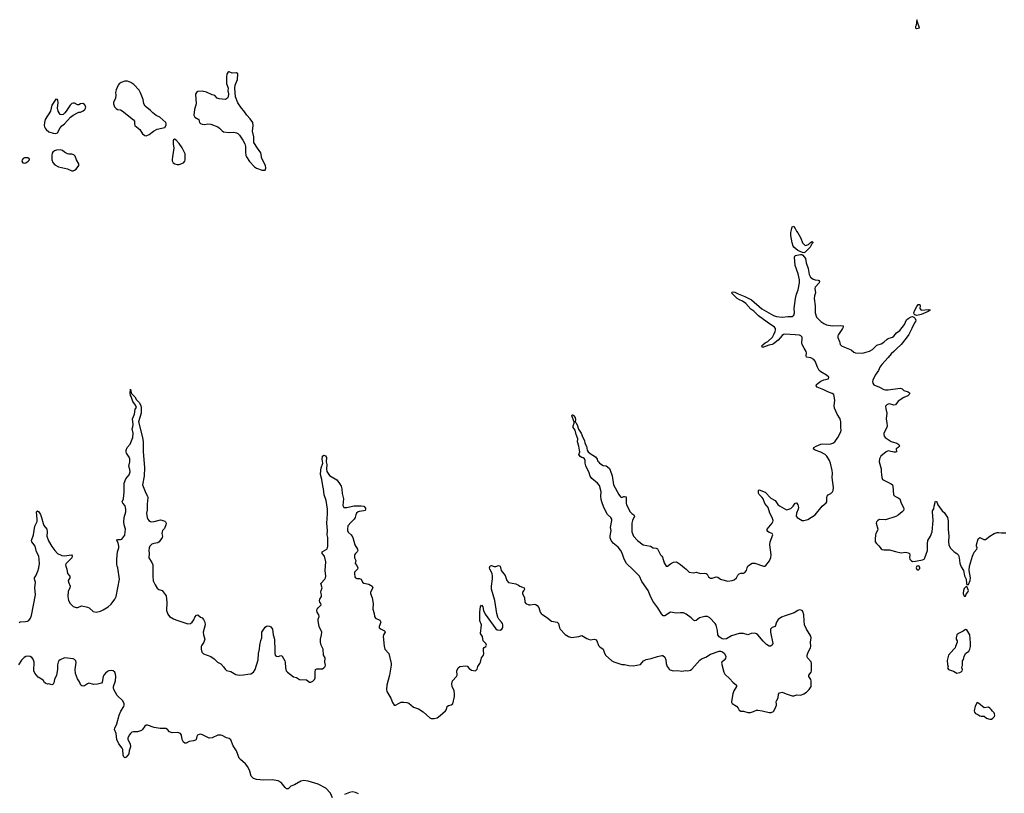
# Model space of a CAD drawing. Header units: inches. Extents: x 1474254 to 1647085, y 640389 to 772279.
# Tile 42 of 85: x 1551563 to 1565311, y 711478 to 722286. Entities that reach past the tile are written whole.
import ezdxf

# ---------------------------------------------------------------- set-up
doc = ezdxf.new("R2010")
doc.units = ezdxf.units.IN
doc.header["$MEASUREMENT"] = 0
for name, color, linetype in [('B5751', 7, 'Continuous'), ('B5752', 7, 'Continuous'), ('B5761', 7, 'Continuous'), ('B5762', 7, 'Continuous')]:
    doc.layers.add(name, color=color, linetype=linetype)

msp = doc.modelspace()

# ---------------------------------------------------------------- linework, layer by layer
at = {"layer": 'B5751', "color": 6, "elevation": 700}
for points in [[(1551555, 713865), (1551570, 713875), (1551643, 713877), (1551670, 713882), (1551690, 713892), (1551716, 713924), (1551730, 713964), (1551782, 714250), (1551776, 714350), (1551784, 714430), (1551769, 714470), (1551772, 714490), (1551790, 714518), (1551816, 714584), (1551830, 714630), (1551839, 714690), (1551837, 714743), (1551830, 714790), (1551799, 714850), (1551779, 714930), (1551733, 714990), (1551729, 715010), (1551757, 715090), (1551775, 715210), (1551805, 715275), (1551808, 715310), (1551799, 715410), (1551810, 715426), (1551830, 715409), (1551853, 715373), (1551870, 715330), (1551889, 715249), (1551902, 715222), (1551942, 715170), (1551948, 715130), (1551944, 715070), (1551965, 715005), (1552010, 714928), (1552053, 714870), (1552091, 714830), (1552150, 714801), (1552190, 714795), (1552288, 714808), (1552296, 714796), (1552290, 714770), (1552214, 714690), (1552205, 714670), (1552206, 714650), (1552220, 714610), (1552230, 714550), (1552262, 714510), (1552262, 714490), (1552241, 714450), (1552243, 714430), (1552268, 714370), (1552264, 714350), (1552242, 714298), (1552235, 714230), (1552244, 714170), (1552266, 714130), (1552310, 714089), (1552350, 714073), (1552370, 714075), (1552430, 714098), (1552510, 714080), (1552534, 714070), (1552590, 714019), (1552630, 714009), (1552690, 714023), (1552730, 714041), (1552797, 714083), (1552840, 714120), (1552890, 714190), (1552908, 714230), (1552958, 714470), (1552935, 714630), (1552925, 714650), (1552918, 714678), (1552919, 714750), (1552929, 714850), (1552948, 714910), (1552949, 714930), (1552936, 714976), (1552920, 715010), (1552930, 715025), (1552970, 715025), (1552990, 715031), (1553030, 715083), (1553038, 715130), (1553039, 715170), (1553021, 715230), (1553018, 715270), (1553021, 715330), (1553046, 715410), (1553045, 715450), (1553034, 715494), (1553002, 715530), (1552992, 715550), (1553014, 715590), (1553021, 715690), (1553020, 715810), (1553046, 715870), (1553093, 715927), (1553105, 715970), (1553101, 716001), (1553086, 716050), (1553101, 716110), (1553102, 716150), (1553093, 716173), (1553055, 716230), (1553049, 716250), (1553050, 716270), (1553066, 716310), (1553104, 716356), (1553143, 716450), (1553147, 716510), (1553136, 716570), (1553144, 716596), (1553149, 716630), (1553139, 716710), (1553166, 716774), (1553177, 716843), (1553195, 716870), (1553181, 716901), (1553144, 716950), (1553121, 717021), (1553110, 717038), (1553106, 717070), (1553110, 717122), (1553114, 717090), (1553124, 717064), (1553170, 717018), (1553196, 716976), (1553234, 716934), (1553255, 716890), (1553258, 716870), (1553260, 716790), (1553224, 716670), (1553277, 716450), (1553285, 716390), (1553289, 716250), (1553308, 716028), (1553302, 715910), (1553278, 715790), (1553326, 715670), (1553347, 715630), (1553351, 715611), (1553343, 715517), (1553345, 715435), (1553336, 715390), (1553345, 715330), (1553353, 715310), (1553368, 715290), (1553390, 715276), (1553410, 715273), (1553443, 715277), (1553530, 715298), (1553550, 715295), (1553590, 715278), (1553599, 715270), (1553607, 715250), (1553606, 715230), (1553583, 715177), (1553559, 715150), (1553552, 715130), (1553550, 715110), (1553559, 715070), (1553553, 715050), (1553509, 714990), (1553490, 714978), (1553434, 714970), (1553410, 714958), (1553381, 714930), (1553372, 714908), (1553368, 714870), (1553372, 714828), (1553366, 714770), (1553410, 714702), (1553422, 714670), (1553422, 714510), (1553429, 714449), (1553455, 714390), (1553482, 714342), (1553505, 714325), (1553551, 714310), (1553610, 714235), (1553616, 714150), (1553614, 714034), (1553630, 713981), (1553657, 713950), (1553710, 713916), (1553742, 713902), (1553910, 713844), (1553950, 713851), (1553973, 713867), (1553997, 713903), (1554010, 713939), (1554030, 713967), (1554051, 713970), (1554090, 713938), (1554110, 713930), (1554130, 713906), (1554146, 713870), (1554152, 713832), (1554126, 713730), (1554129, 713690), (1554149, 713630), (1554135, 713590), (1554105, 713550), (1554097, 713530), (1554095, 713490), (1554105, 713450), (1554130, 713426), (1554230, 713390), (1554279, 713359), (1554327, 713310), (1554370, 713287), (1554410, 713246), (1554432, 713212), (1554450, 713193), (1554510, 713178), (1554579, 713139), (1554628, 713128), (1554688, 713132), (1554750, 713145), (1554790, 713147), (1554827, 713173), (1554851, 713209), (1554895, 713345), (1554899, 713430), (1554911, 713490), (1554916, 713550), (1554928, 713612), (1554946, 713650), (1554942, 713710), (1554945, 713730), (1554990, 713801), (1555010, 713814), (1555030, 713816), (1555050, 713813), (1555070, 713804), (1555092, 713770), (1555101, 713690), (1555121, 713630), (1555119, 713570), (1555126, 713530), (1555127, 713430), (1555132, 713410), (1555150, 713392), (1555170, 713390), (1555210, 713402), (1555230, 713393), (1555265, 713330), (1555270, 713310), (1555275, 713230), (1555286, 713190), (1555302, 713170), (1555386, 713106), (1555430, 713094), (1555470, 713068), (1555570, 713066), (1555610, 713033), (1555630, 713030), (1555657, 713043), (1555680, 713070), (1555690, 713090), (1555687, 713173), (1555694, 713206), (1555710, 713217), (1555770, 713216), (1555790, 713219), (1555811, 713229), (1555827, 713250), (1555831, 713270), (1555826, 713310), (1555827, 713370), (1555806, 713410), (1555800, 713490), (1555771, 713550), (1555762, 713590), (1555762, 713630), (1555778, 713690), (1555780, 713730), (1555747, 713810), (1555731, 713890), (1555731, 713910), (1555744, 713950), (1555742, 713970), (1555716, 714010), (1555711, 714030), (1555717, 714050), (1555730, 714070), (1555773, 714110), (1555769, 714130), (1555755, 714150), (1555750, 714170), (1555752, 714190), (1555777, 714230), (1555778, 714250), (1555770, 714290), (1555772, 714310), (1555788, 714350), (1555770, 714410), (1555824, 714470), (1555833, 714490), (1555836, 714510), (1555828, 714590), (1555838, 714710), (1555820, 714790), (1555788, 714830), (1555787, 714850), (1555851, 714889), (1555862, 714910), (1555865, 714930), (1555864, 715050), (1555858, 715090), (1555862, 715150), (1555854, 715250), (1555861, 715381), (1555860, 715450), (1555844, 715570), (1555815, 715650), (1555807, 715730), (1555795, 715775), (1555783, 715863), (1555763, 715930), (1555766, 715994), (1555773, 716027), (1555796, 716090), (1555785, 716145), (1555789, 716190), (1555810, 716204), (1555835, 716195), (1555849, 716170), (1555843, 716110), (1555853, 716070), (1555848, 716010), (1555853, 715973), (1555859, 715959), (1555890, 715920), (1555990, 715856), (1556030, 715808), (1556050, 715770), (1556059, 715730), (1556065, 715665), (1556083, 715590), (1556077, 715497), (1556090, 715470), (1556130, 715472), (1556230, 715493), (1556330, 715496), (1556370, 715488), (1556390, 715463), (1556393, 715447), (1556385, 715430), (1556370, 715423), (1556305, 715415), (1556290, 715410), (1556268, 715392), (1556257, 715370), (1556248, 715332), (1556235, 715310), (1556190, 715265), (1556147, 715213), (1556138, 715170), (1556139, 715150), (1556150, 715127), (1556190, 715090), (1556213, 715050), (1556241, 714950), (1556279, 714890), (1556285, 714870), (1556274, 714850), (1556252, 714828), (1556240, 714810), (1556239, 714770), (1556257, 714730), (1556246, 714690), (1556270, 714659), (1556284, 714630), (1556281, 714610), (1556240, 714570), (1556237, 714550), (1556243, 714503), (1556250, 714489), (1556270, 714479), (1556310, 714480), (1556330, 714471), (1556348, 714430), (1556370, 714414), (1556438, 714398), (1556485, 714370), (1556492, 714350), (1556461, 714290), (1556460, 714270), (1556485, 714210), (1556498, 714130), (1556494, 714050), (1556512, 713990), (1556516, 713950), (1556530, 713924), (1556590, 713895), (1556608, 713870), (1556584, 713810), (1556583, 713790), (1556610, 713770), (1556659, 713750), (1556662, 713742), (1556664, 713730), (1556645, 713690), (1556640, 713670), (1556652, 713532), (1556663, 713490), (1556719, 713430), (1556752, 713290), (1556752, 713270), (1556725, 713130), (1556688, 712990), (1556683, 712930), (1556690, 712901), (1556746, 712806), (1556770, 712745), (1556790, 712711), (1556810, 712708), (1556860, 712740), (1556890, 712751), (1556927, 712753), (1556970, 712748), (1556997, 712736), (1557061, 712681), (1557130, 712658), (1557196, 712616), (1557292, 712532), (1557310, 712524), (1557350, 712523), (1557390, 712535), (1557436, 712564), (1557470, 712599), (1557510, 712630), (1557524, 712650), (1557530, 712693), (1557550, 712705), (1557590, 712716), (1557611, 712730), (1557635, 712830), (1557635, 712870), (1557628, 712910), (1557603, 712970), (1557596, 713010), (1557607, 713050), (1557661, 713110), (1557670, 713130), (1557665, 713190), (1557684, 713230), (1557710, 713251), (1557790, 713261), (1557810, 713256), (1557840, 713220), (1557870, 713199), (1557929, 713191), (1557949, 713211), (1557961, 713250), (1557989, 713291), (1557997, 713310), (1558012, 713370), (1558040, 713410), (1558044, 713430), (1558037, 713470), (1558040, 713500), (1558050, 713517), (1558072, 713530), (1558080, 713550), (1558070, 713570), (1558036, 713610), (1558023, 713670), (1557997, 713710), (1558012, 713830), (1557988, 713890), (1557986, 714010), (1557999, 714090), (1558010, 714105), (1558030, 714082), (1558041, 714030), (1558061, 713981), (1558210, 713776), (1558230, 713764), (1558270, 713759), (1558295, 713770), (1558310, 713794), (1558310, 713830), (1558303, 713850), (1558292, 713870), (1558251, 713911), (1558238, 713938), (1558225, 713990), (1558198, 714170), (1558151, 714329), (1558150, 714370), (1558166, 714474), (1558167, 714513), (1558161, 714550), (1558129, 714609), (1558124, 714630), (1558130, 714655), (1558150, 714662), (1558190, 714649), (1558210, 714649), (1558250, 714660), (1558270, 714650), (1558286, 714590), (1558342, 714522), (1558367, 714450), (1558390, 714423), (1558490, 714405), (1558528, 714388), (1558548, 714370), (1558607, 714350), (1558613, 714330), (1558604, 714310), (1558586, 714290), (1558586, 714270), (1558610, 714210), (1558617, 714150), (1558630, 714130), (1558670, 714113), (1558690, 714110), (1558750, 714121), (1558770, 714116), (1558790, 714104), (1558814, 714074), (1558831, 714011), (1558845, 713990), (1558868, 713970), (1558932, 713932), (1558970, 713895), (1558990, 713884), (1559070, 713870), (1559086, 713850), (1559100, 713790), (1559110, 713770), (1559179, 713699), (1559227, 713670), (1559270, 713654), (1559368, 713670), (1559410, 713683), (1559480, 713640), (1559530, 713623), (1559590, 713631), (1559610, 713624), (1559620, 713610), (1559645, 713545), (1559664, 713524), (1559711, 713490), (1559723, 713450), (1559744, 713410), (1559830, 713331), (1559857, 713317), (1559970, 713280), (1560000, 713278)], [(1560000, 714764), (1559974, 714834), (1559953, 714873), (1559918, 714918), (1559850, 714973), (1559821, 715010), (1559809, 715049), (1559806, 715074), (1559820, 715150), (1559814, 715190), (1559830, 715290), (1559829, 715310), (1559816, 715330), (1559772, 715372), (1559718, 715470), (1559690, 715550), (1559683, 715583), (1559678, 715630), (1559683, 715690), (1559658, 715778), (1559632, 715812), (1559550, 715875), (1559530, 715909), (1559516, 715956), (1559470, 716052), (1559461, 716090), (1559459, 716130), (1559450, 716149), (1559430, 716164), (1559410, 716170), (1559390, 716184), (1559372, 716210), (1559382, 716250), (1559381, 716270), (1559369, 716330), (1559350, 716390), (1559355, 716430), (1559331, 716490), (1559317, 716550), (1559293, 716590), (1559291, 716610), (1559307, 716650), (1559307, 716670), (1559273, 716750), (1559276, 716764), (1559290, 716767), (1559295, 716755), (1559317, 716730), (1559324, 716696), (1559318, 716670), (1559330, 716658), (1559347, 716627), (1559365, 716565), (1559401, 716510), (1559425, 716450), (1559448, 716408), (1559455, 716370), (1559476, 716330), (1559488, 716270), (1559501, 716250), (1559530, 716224), (1559601, 716181), (1559625, 716145), (1559630, 716122), (1559647, 716107), (1559658, 716090), (1559710, 716056), (1559750, 716051), (1559770, 716041), (1559797, 716017), (1559810, 715992), (1559835, 715915), (1559853, 715790), (1559930, 715651), (1559950, 715620), (1559970, 715611), (1560000, 715623)], [(1555933, 711413), (1555902, 711482), (1555839, 711550), (1555730, 711606), (1555593, 711650), (1555530, 711658), (1555488, 711650), (1555401, 711599), (1555350, 711577), (1555310, 711542), (1555290, 711542), (1555270, 711558), (1555215, 711630), (1555174, 711654), (1555090, 711668), (1554970, 711660), (1554872, 711672), (1554830, 711686), (1554797, 711717), (1554778, 711790), (1554750, 711850), (1554718, 711890), (1554645, 711950), (1554630, 711970), (1554589, 712070), (1554542, 712142), (1554510, 712227), (1554490, 712244), (1554450, 712255), (1554390, 712287), (1554370, 712291), (1554330, 712289), (1554250, 712252), (1554210, 712249), (1554115, 712295), (1554090, 712303), (1554070, 712302), (1554048, 712290), (1554037, 712270), (1554028, 712232), (1554018, 712222), (1553989, 712211), (1553930, 712204), (1553890, 712180), (1553870, 712177), (1553850, 712194), (1553840, 712210), (1553831, 712230), (1553824, 712290), (1553810, 712312), (1553770, 712326), (1553690, 712321), (1553657, 712337), (1553625, 712370), (1553602, 712382), (1553526, 712386), (1553439, 712399), (1553350, 712431), (1553330, 712430), (1553310, 712418), (1553277, 712370), (1553262, 712358), (1553210, 712338), (1553150, 712337), (1553130, 712332), (1553110, 712316), (1553090, 712291), (1553075, 712250), (1553074, 712230), (1553108, 712170), (1553110, 712130), (1553091, 712070), (1553085, 712030), (1553075, 712010), (1553050, 711982), (1553030, 711976), (1553016, 711990), (1553009, 712009), (1553003, 712090), (1552994, 712110), (1552949, 712169), (1552920, 712230), (1552912, 712312), (1552889, 712370), (1552891, 712390), (1552920, 712450), (1552952, 712570), (1552976, 712624), (1553019, 712690), (1553024, 712710), (1553023, 712730), (1553002, 712770), (1552924, 712844), (1552877, 712930), (1552872, 712950), (1552872, 712970), (1552903, 713050), (1552907, 713110), (1552903, 713143), (1552891, 713170), (1552869, 713189), (1552850, 713194), (1552810, 713188), (1552790, 713181), (1552761, 713159), (1552738, 713130), (1552730, 713110), (1552716, 713030), (1552704, 713016), (1552650, 713002), (1552597, 712997), (1552530, 713015), (1552510, 713010), (1552470, 712982), (1552450, 712976), (1552430, 712981), (1552418, 712990), (1552397, 713037), (1552370, 713078), (1552341, 713150), (1552338, 713210), (1552353, 713307), (1552346, 713330), (1552330, 713348), (1552310, 713355), (1552190, 713369), (1552130, 713344), (1552110, 713327), (1552100, 713310), (1552092, 713272), (1552091, 713210), (1552075, 713130), (1552050, 713070), (1552039, 713021), (1552030, 713004), (1552010, 712994), (1551970, 713007), (1551950, 713005), (1551930, 713011), (1551910, 713028), (1551890, 713057), (1551822, 713102), (1551775, 713155), (1551759, 713190), (1551767, 713310), (1551753, 713353), (1551734, 713374), (1551710, 713388), (1551674, 713394), (1551650, 713389), (1551625, 713375), (1551590, 713340), (1551548, 713272)], [(1556293, 711470), (1556250, 711492), (1556210, 711498), (1556170, 711490), (1556098, 711462)]]:
    msp.add_lwpolyline(points, dxfattribs=at)
at = {"layer": 'B5752', "color": 6, "elevation": 800}
for points in [[(1554490, 721558), (1554484, 721556), (1554470, 721548), (1554457, 721523), (1554451, 721489), (1554450, 721394), (1554473, 721330), (1554471, 721291), (1554479, 721250), (1554475, 721210), (1554464, 721190), (1554450, 721178), (1554430, 721169), (1554350, 721180), (1554319, 721190), (1554289, 721229), (1554250, 721236), (1554170, 721272), (1554110, 721287), (1554050, 721282), (1554030, 721269), (1554016, 721244), (1554026, 721110), (1554002, 721030), (1553996, 720950), (1554010, 720926), (1554066, 720890), (1554067, 720870), (1554075, 720850), (1554090, 720835), (1554110, 720825), (1554150, 720823), (1554190, 720831), (1554230, 720825), (1554330, 720787), (1554355, 720770), (1554390, 720731), (1554410, 720719), (1554490, 720710), (1554553, 720713), (1554590, 720707), (1554610, 720695), (1554632, 720672), (1554681, 720601), (1554708, 720550), (1554715, 720515), (1554715, 720435), (1554723, 720390), (1554731, 720370), (1554770, 720305), (1554844, 720230), (1554870, 720212), (1554950, 720185), (1554990, 720185), (1555001, 720210), (1554996, 720250), (1554945, 720345), (1554928, 720428), (1554883, 720490), (1554834, 720570), (1554833, 720650), (1554813, 720730), (1554823, 720810), (1554818, 720850), (1554782, 720902), (1554735, 720950), (1554694, 721014), (1554661, 721050), (1554610, 721125), (1554578, 721210), (1554567, 721330), (1554572, 721370), (1554603, 721450), (1554608, 721530), (1554590, 721542), (1554530, 721541)], [(1553070, 721429), (1553030, 721425), (1552978, 721410), (1552951, 721389), (1552936, 721370), (1552910, 721306), (1552903, 721270), (1552907, 721230), (1552899, 721190), (1552871, 721130), (1552871, 721110), (1552886, 721070), (1552910, 721045), (1552930, 721033), (1552970, 721025), (1552993, 721013), (1553150, 720887), (1553164, 720870), (1553164, 720830), (1553171, 720810), (1553241, 720750), (1553279, 720690), (1553310, 720668), (1553330, 720665), (1553370, 720681), (1553430, 720727), (1553483, 720757), (1553590, 720782), (1553608, 720812), (1553609, 720830), (1553602, 720850), (1553522, 720922), (1553470, 720949), (1553424, 720984), (1553390, 721018), (1553317, 721077), (1553298, 721110), (1553287, 721170), (1553250, 721263), (1553230, 721299), (1553159, 721379), (1553114, 721410)], [(1552070, 721175), (1552011, 721090), (1551994, 721010), (1551921, 720890), (1551909, 720850), (1551907, 720810), (1551909, 720790), (1551917, 720770), (1551933, 720750), (1551970, 720719), (1552030, 720699), (1552070, 720696), (1552090, 720706), (1552130, 720777), (1552150, 720804), (1552190, 720831), (1552275, 720925), (1552310, 720951), (1552370, 720985), (1552390, 720992), (1552410, 720992), (1552450, 721011), (1552474, 721030), (1552484, 721050), (1552485, 721070), (1552470, 721102), (1552447, 721113), (1552410, 721109), (1552390, 721098), (1552370, 721098), (1552330, 721119), (1552310, 721121), (1552290, 721113), (1552270, 721093), (1552214, 721006), (1552195, 720985), (1552170, 720963), (1552150, 720955), (1552130, 720961), (1552102, 721010), (1552093, 721050), (1552100, 721130), (1552096, 721156), (1552090, 721173)], [(1553725, 720615), (1553710, 720606), (1553706, 720594), (1553707, 720550), (1553716, 720490), (1553696, 720370), (1553691, 720331), (1553694, 720314), (1553708, 720288), (1553730, 720271), (1553763, 720263), (1553790, 720264), (1553850, 720287), (1553869, 720310), (1553874, 720330), (1553872, 720410), (1553830, 720494), (1553790, 720554), (1553750, 720602)], [(1552130, 720467), (1552077, 720463), (1552048, 720452), (1552025, 720435), (1552017, 720423), (1552011, 720391), (1552014, 720330), (1552027, 720290), (1552056, 720256), (1552105, 720230), (1552230, 720204), (1552290, 720176), (1552310, 720175), (1552330, 720183), (1552350, 720199), (1552389, 720250), (1552389, 720270), (1552356, 720330), (1552337, 720377), (1552319, 720399), (1552290, 720409), (1552250, 720409), (1552230, 720414), (1552190, 720434), (1552160, 720460)], [(1551630, 720357), (1551610, 720345), (1551596, 720330), (1551593, 720310), (1551608, 720288), (1551630, 720282), (1551650, 720288), (1551681, 720310), (1551698, 720330), (1551698, 720338), (1551689, 720350), (1551677, 720357)]]:
    msp.add_lwpolyline(points, close=True, dxfattribs=at)
at = {"layer": 'B5761', "color": 6, "elevation": 700}
for points in [[(1562530, 719133), (1562550, 719134), (1562575, 719145), (1562607, 719173), (1562630, 719185), (1562639, 719179), (1562639, 719170), (1562624, 719156), (1562598, 719110), (1562530, 719036), (1562510, 719031), (1562494, 719034), (1562430, 719060), (1562372, 719110), (1562364, 719124), (1562350, 719168), (1562329, 719270), (1562330, 719311), (1562339, 719350), (1562350, 719391), (1562362, 719398), (1562370, 719402), (1562393, 719370), (1562408, 719330), (1562427, 719307), (1562470, 719236), (1562491, 719170), (1562519, 719139)], [(1564150, 718230), (1564258, 718238), (1564274, 718234), (1564274, 718230), (1564246, 718210), (1564150, 718166), (1564090, 718155), (1564062, 718162), (1564053, 718173), (1564049, 718190), (1564064, 718230), (1564090, 718280), (1564110, 718305), (1564130, 718306), (1564134, 718290), (1564130, 718250)], [(1564110, 714655), (1564089, 714651), (1564080, 714630), (1564090, 714603), (1564110, 714596), (1564130, 714619), (1564133, 714630), (1564121, 714650)], [(1564790, 714366), (1564770, 714358), (1564750, 714338), (1564741, 714310), (1564738, 714270), (1564750, 714234), (1564770, 714234), (1564780, 714260), (1564802, 714290), (1564809, 714310)], [(1564770, 713769), (1564735, 713745), (1564670, 713711), (1564649, 713690), (1564637, 713650), (1564640, 713630), (1564651, 713610), (1564651, 713589), (1564631, 713530), (1564623, 713510), (1564607, 713490), (1564534, 713410), (1564525, 713390), (1564515, 713335), (1564517, 713277), (1564525, 713250), (1564518, 713230), (1564531, 713210), (1564603, 713183), (1564650, 713155), (1564690, 713167), (1564710, 713176), (1564724, 713190), (1564725, 713210), (1564719, 713230), (1564728, 713270), (1564729, 713329), (1564739, 713350), (1564749, 713391), (1564769, 713430), (1564816, 713464), (1564829, 713491), (1564841, 713530), (1564841, 713581), (1564829, 713690), (1564790, 713762)], [(1564930, 712746), (1564905, 712695), (1564889, 712630), (1564895, 712610), (1564910, 712595), (1564941, 712581), (1564970, 712561), (1564990, 712556), (1565030, 712556), (1565063, 712530), (1565090, 712517), (1565110, 712513), (1565130, 712516), (1565150, 712527), (1565173, 712550), (1565177, 712570), (1565175, 712590), (1565170, 712601), (1565145, 712625), (1565129, 712650), (1565109, 712670), (1565090, 712681), (1565030, 712674), (1564950, 712738)]]:
    msp.add_lwpolyline(points, close=True, dxfattribs=at)
for points in [[(1560000, 715623), (1560010, 715627), (1560030, 715618), (1560032, 715530), (1560038, 715510), (1560087, 715410), (1560110, 715389), (1560140, 715370), (1560148, 715350), (1560118, 715290), (1560110, 715250), (1560110, 715130), (1560132, 715072), (1560190, 715010), (1560270, 714950), (1560370, 714930), (1560410, 714909), (1560450, 714904), (1560470, 714894), (1560510, 714811), (1560531, 714791), (1560538, 714778), (1560560, 714700), (1560590, 714651), (1560610, 714651), (1560650, 714683), (1560690, 714707), (1560730, 714711), (1560750, 714703), (1560790, 714675), (1560846, 714626), (1560870, 714610), (1560886, 714590), (1560911, 714570), (1560970, 714559), (1561010, 714566), (1561070, 714549), (1561130, 714553), (1561150, 714550), (1561161, 714541), (1561183, 714503), (1561210, 714485), (1561230, 714483), (1561290, 714504), (1561310, 714499), (1561348, 714470), (1561364, 714464), (1561450, 714443), (1561509, 714451), (1561537, 714463), (1561570, 714490), (1561592, 714528), (1561610, 714545), (1561630, 714552), (1561670, 714555), (1561690, 714563), (1561710, 714590), (1561720, 714630), (1561732, 714650), (1561752, 714670), (1561790, 714692), (1561830, 714693), (1561950, 714653), (1561970, 714651), (1561981, 714659), (1562032, 714728), (1562051, 714771), (1562058, 714810), (1562037, 714950), (1562043, 714990), (1562081, 715090), (1562069, 715110), (1562030, 715124), (1562010, 715138), (1562001, 715150), (1562002, 715170), (1562072, 715250), (1562080, 715270), (1562082, 715290), (1562072, 715330), (1562035, 715390), (1562016, 715470), (1561968, 715528), (1561943, 715590), (1561931, 715611), (1561890, 715652), (1561880, 715670), (1561877, 715690), (1561881, 715710), (1561890, 715716), (1561970, 715687), (1562050, 715602), (1562113, 715570), (1562150, 715511), (1562170, 715494), (1562270, 715439), (1562290, 715441), (1562330, 715459), (1562364, 715490), (1562390, 715534), (1562410, 715536), (1562430, 715509), (1562439, 715470), (1562434, 715446), (1562409, 715390), (1562404, 715350), (1562419, 715330), (1562490, 715290), (1562512, 715288), (1562570, 715305), (1562670, 715370), (1562768, 715490), (1562823, 715537), (1562831, 715550), (1562833, 715610), (1562838, 715630), (1562852, 715648), (1562890, 715669), (1562910, 715688), (1562921, 715710), (1562925, 715750), (1562906, 715890), (1562910, 715950), (1562907, 715987), (1562885, 716090), (1562869, 716130), (1562834, 716190), (1562812, 716212), (1562750, 716245), (1562670, 716270), (1562644, 716290), (1562645, 716295), (1562650, 716310), (1562685, 716330), (1562750, 716356), (1562770, 716360), (1562850, 716357), (1562890, 716361), (1562916, 716370), (1562945, 716390), (1562985, 716450), (1563030, 716530), (1563033, 716550), (1563028, 716590), (1563030, 716670), (1563020, 716710), (1562976, 716776), (1562939, 716859), (1562935, 716890), (1562946, 716970), (1562930, 717050), (1562906, 717066), (1562848, 717088), (1562790, 717117), (1562698, 717150), (1562684, 717170), (1562691, 717190), (1562711, 717210), (1562750, 717235), (1562790, 717254), (1562857, 717270), (1562860, 717290), (1562830, 717318), (1562750, 717367), (1562727, 717387), (1562701, 717430), (1562670, 717514), (1562650, 717540), (1562610, 717561), (1562549, 717570), (1562543, 717590), (1562550, 717630), (1562543, 717650), (1562515, 717695), (1562489, 717749), (1562485, 717770), (1562490, 717834), (1562487, 717850), (1562472, 717870), (1562450, 717878), (1562390, 717884), (1562246, 717894), (1562230, 717889), (1562210, 717872), (1562153, 717807), (1562090, 717756), (1562070, 717746), (1562021, 717739), (1561950, 717712), (1561932, 717712), (1561927, 717730), (1561944, 717750), (1561970, 717772), (1562010, 717788), (1562073, 717850), (1562094, 717886), (1562111, 717930), (1562116, 717950), (1562114, 717974), (1562104, 717990), (1561998, 718058), (1561881, 718150), (1561815, 718215), (1561770, 718243), (1561703, 718323), (1561654, 718354), (1561613, 718370), (1561582, 718390), (1561502, 718470), (1561510, 718481), (1561530, 718484), (1561550, 718479), (1561594, 718454), (1561690, 718418), (1561782, 718370), (1561926, 718246), (1562090, 718154), (1562130, 718140), (1562210, 718129), (1562290, 718140), (1562350, 718141), (1562370, 718157), (1562382, 718190), (1562376, 718250), (1562395, 718390), (1562410, 718450), (1562434, 718510), (1562452, 718608), (1562451, 718650), (1562434, 718734), (1562392, 718850), (1562380, 718970), (1562390, 718992), (1562467, 719007), (1562486, 719006), (1562498, 718998), (1562535, 718950), (1562545, 718890), (1562574, 718810), (1562587, 718727), (1562604, 718690), (1562641, 718661), (1562670, 718651), (1562710, 718649), (1562722, 718642), (1562729, 718630), (1562724, 718610), (1562672, 718550), (1562665, 718530), (1562674, 718470), (1562659, 718430), (1562655, 718390), (1562668, 718290), (1562672, 718192), (1562690, 718131), (1562750, 718068), (1562790, 718041), (1562830, 718024), (1562910, 718009), (1563030, 718016), (1563059, 718010), (1563061, 717990), (1563053, 717970), (1562995, 717890), (1562987, 717870), (1562987, 717847), (1563010, 717790), (1563013, 717770), (1563020, 717750), (1563039, 717730), (1563079, 717710), (1563175, 717675), (1563210, 717643), (1563232, 717632), (1563333, 717627), (1563430, 717653), (1563470, 717677), (1563530, 717738), (1563590, 717756), (1563630, 717782), (1563675, 717825), (1563690, 717833), (1563750, 717849), (1563770, 717865), (1563808, 717910), (1563850, 717943), (1563916, 718030), (1563947, 718093), (1563967, 718113), (1564010, 718135), (1564030, 718139), (1564049, 718129), (1564068, 718110), (1564076, 718090), (1564072, 718070), (1564057, 718050), (1564022, 717970), (1563977, 717890), (1563941, 717839), (1563870, 717750), (1563806, 717690), (1563770, 717650), (1563730, 717618), (1563690, 717568), (1563600, 717470), (1563575, 717430), (1563555, 717385), (1563510, 717318), (1563476, 717250), (1563472, 717230), (1563474, 717210), (1563490, 717183), (1563570, 717153), (1563630, 717121), (1563650, 717117), (1563690, 717117), (1563859, 717139), (1563883, 717130), (1563910, 717106), (1563967, 717087), (1563991, 717070), (1563983, 717050), (1563962, 717030), (1563910, 717008), (1563830, 716955), (1563790, 716905), (1563770, 716903), (1563710, 716918), (1563690, 716916), (1563673, 716907), (1563654, 716886), (1563655, 716850), (1563673, 716790), (1563660, 716710), (1563673, 716650), (1563674, 716610), (1563671, 716589), (1563631, 716510), (1563628, 716490), (1563632, 716470), (1563647, 716450), (1563730, 716394), (1563811, 716370), (1563837, 716350), (1563847, 716330), (1563830, 716310), (1563803, 716290), (1563808, 716250), (1563790, 716243), (1563770, 716243), (1563710, 716260), (1563690, 716262), (1563660, 716250), (1563587, 716190), (1563570, 716153), (1563565, 716110), (1563592, 716010), (1563590, 715970), (1563598, 715930), (1563599, 715890), (1563610, 715864), (1563730, 715804), (1563748, 715790), (1563754, 715770), (1563763, 715650), (1563781, 715630), (1563828, 715608), (1563850, 715590), (1563869, 715530), (1563903, 715470), (1563907, 715450), (1563902, 715430), (1563884, 715410), (1563830, 715364), (1563795, 715345), (1563650, 715301), (1563570, 715302), (1563543, 715290), (1563526, 715270), (1563521, 715250), (1563543, 715170), (1563541, 715150), (1563519, 715110), (1563513, 715090), (1563506, 715030), (1563509, 714990), (1563526, 714966), (1563557, 714937), (1563592, 714892), (1563605, 714885), (1563630, 714880), (1563710, 714882), (1563790, 714856), (1563870, 714840), (1563930, 714846), (1563970, 714840), (1563987, 714830), (1563992, 714812), (1563986, 714770), (1563990, 714750), (1564009, 714729), (1564030, 714717), (1564070, 714720), (1564170, 714739), (1564190, 714750), (1564203, 714770), (1564239, 714870), (1564240, 714970), (1564245, 715010), (1564282, 715070), (1564304, 715130), (1564318, 715290), (1564307, 715410), (1564310, 715425), (1564326, 715454), (1564330, 715491), (1564350, 715561), (1564370, 715551), (1564383, 715510), (1564445, 715425), (1564470, 715401), (1564510, 715345), (1564516, 715330), (1564525, 715285), (1564525, 715170), (1564536, 715070), (1564530, 714990), (1564535, 714950), (1564555, 714910), (1564572, 714890), (1564610, 714854), (1564650, 714830), (1564670, 714806), (1564682, 714770), (1564692, 714692), (1564710, 714642), (1564742, 714590), (1564755, 714515), (1564778, 714470), (1564782, 714410), (1564790, 714394), (1564810, 714394), (1564833, 714450), (1564839, 714490), (1564819, 714590), (1564824, 714650), (1564868, 714792), (1564890, 714845), (1564929, 714890), (1564933, 714910), (1564924, 714930), (1564922, 714950), (1564948, 715032), (1564970, 715051), (1565024, 715024), (1565050, 715025), (1565110, 715070), (1565170, 715108), (1565210, 715122), (1565230, 715124), (1565270, 715115), (1565330, 715118)], [(1560000, 713278), (1560010, 713277), (1560070, 713263), (1560130, 713259), (1560230, 713278), (1560272, 713328), (1560310, 713350), (1560379, 713361), (1560470, 713391), (1560530, 713405), (1560544, 713404), (1560570, 713382), (1560583, 713343), (1560591, 713290), (1560605, 713250), (1560630, 713211), (1560643, 713203), (1560690, 713191), (1560750, 713193), (1560810, 713185), (1560865, 713195), (1560890, 713191), (1560930, 713199), (1560948, 713212), (1561061, 713339), (1561084, 713356), (1561142, 713378), (1561210, 713424), (1561330, 713463), (1561350, 713465), (1561376, 713456), (1561404, 713430), (1561423, 713390), (1561419, 713361), (1561401, 713339), (1561369, 713311), (1561364, 713296), (1561395, 713170), (1561410, 713141), (1561479, 713079), (1561519, 713030), (1561571, 712990), (1561571, 712970), (1561533, 712910), (1561520, 712870), (1561503, 712763), (1561503, 712750), (1561513, 712733), (1561574, 712694), (1561595, 712670), (1561610, 712641), (1561630, 712625), (1561670, 712625), (1561730, 712608), (1561769, 712609), (1561810, 712620), (1561850, 712638), (1561870, 712640), (1561932, 712630), (1562030, 712605), (1562055, 712605), (1562090, 712622), (1562110, 712661), (1562129, 712710), (1562132, 712730), (1562125, 712750), (1562129, 712770), (1562155, 712810), (1562156, 712864), (1562170, 712883), (1562210, 712893), (1562267, 712867), (1562350, 712839), (1562379, 712841), (1562410, 712855), (1562470, 712848), (1562514, 712866), (1562547, 712890), (1562587, 712930), (1562612, 712970), (1562614, 713050), (1562608, 713070), (1562581, 713110), (1562582, 713130), (1562612, 713170), (1562618, 713190), (1562618, 713290), (1562613, 713313), (1562565, 713370), (1562557, 713390), (1562557, 713410), (1562572, 713450), (1562607, 713510), (1562610, 713530), (1562604, 713590), (1562615, 713650), (1562610, 713673), (1562550, 713770), (1562523, 713830), (1562515, 713890), (1562512, 713972), (1562499, 714019), (1562490, 714030), (1562470, 714038), (1562450, 714040), (1562430, 714033), (1562379, 714001), (1562250, 713960), (1562201, 713939), (1562155, 713905), (1562132, 713868), (1562113, 713807), (1562070, 713796), (1562048, 713770), (1562047, 713730), (1562077, 713570), (1562071, 713549), (1562046, 713534), (1562030, 713533), (1561990, 713558), (1561944, 713604), (1561870, 713693), (1561850, 713708), (1561830, 713714), (1561778, 713710), (1561730, 713690), (1561670, 713711), (1561610, 713709), (1561502, 713678), (1561430, 713637), (1561390, 713632), (1561370, 713638), (1561330, 713664), (1561309, 713690), (1561306, 713754), (1561288, 713828), (1561276, 713850), (1561198, 713930), (1561169, 713949), (1561130, 713949), (1561053, 713930), (1561010, 713894), (1560990, 713886), (1560970, 713895), (1560937, 713930), (1560870, 713982), (1560830, 713999), (1560790, 714001), (1560730, 713993), (1560650, 714007), (1560570, 713956), (1560550, 713960), (1560526, 713986), (1560472, 714070), (1560403, 714163), (1560364, 714244), (1560339, 714310), (1560250, 714439), (1560217, 714510), (1560130, 714602), (1560035, 714690), (1560013, 714730), (1560000, 714764)]]:
    msp.add_lwpolyline(points, dxfattribs=at)
at = {"layer": 'B5762', "color": 6, "elevation": 800}
msp.add_lwpolyline([(1564090, 722286), (1564079, 722210), (1564071, 722190), (1564071, 722171), (1564085, 722165), (1564110, 722166), (1564128, 722172), (1564098, 722250)], close=True, dxfattribs=at)

doc.saveas('drawing.dxf')
